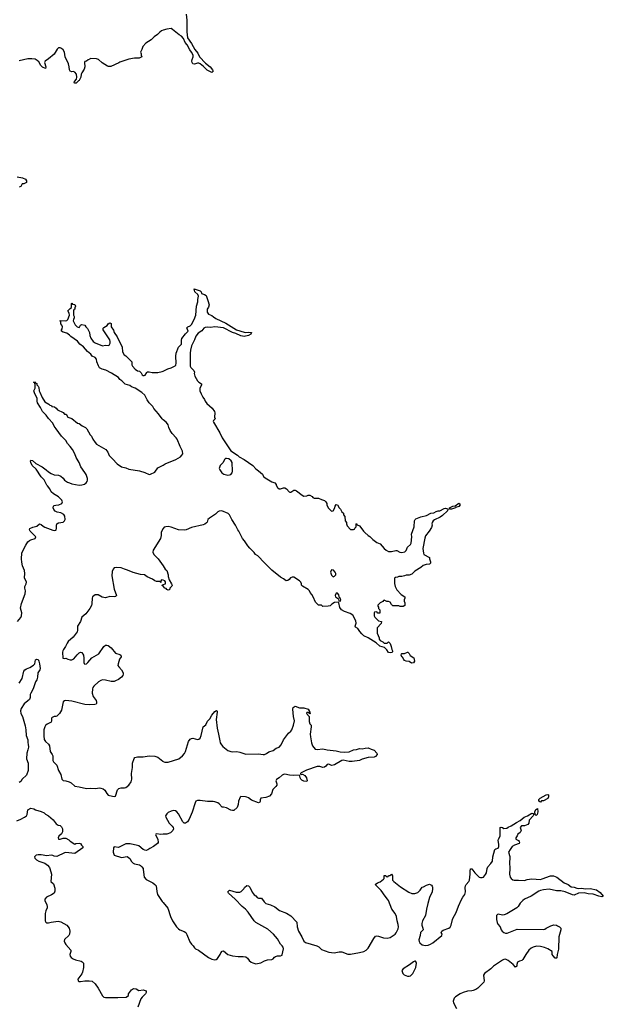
# Model space of a CAD drawing. Header units: inches. Extents: x 2535814 to 2694957, y 540737 to 728403.
# Tile 85 of 106: x 2568037 to 2576031, y 692888 to 706377. Entities that reach past the tile are written whole.
import ezdxf

# ---------------------------------------------------------------- set-up
doc = ezdxf.new("R2010")
doc.units = ezdxf.units.IN
doc.header["$MEASUREMENT"] = 0
for name, color, linetype in [('C5669', 7, 'Continuous'), ('C5679', 7, 'Continuous'), ('C5760', 7, 'Continuous'), ('C5770', 7, 'Continuous')]:
    doc.layers.add(name, color=color, linetype=linetype)

msp = doc.modelspace()

# ---------------------------------------------------------------- linework, layer by layer
at = {"layer": 'C5669', "color": 5}
for points, elevation in [([(2568007, 698133), (2568050, 698186), (2568060, 698210), (2568065, 698250), (2568046, 698314), (2568063, 698377), (2568113, 698510), (2568116, 698550), (2568106, 698590), (2568106, 698610), (2568127, 698650), (2568131, 698670), (2568104, 698730), (2568108, 698790), (2568104, 698830), (2568076, 698896), (2568064, 698944), (2568061, 698990), (2568065, 699070), (2568078, 699102), (2568120, 699180), (2568150, 699224), (2568170, 699243), (2568188, 699252), (2568249, 699270), (2568259, 699290), (2568179, 699370), (2568169, 699390), (2568175, 699405), (2568215, 699425), (2568270, 699439), (2568310, 699468), (2568330, 699459), (2568357, 699437), (2568383, 699423), (2568490, 699383), (2568510, 699379), (2568530, 699383), (2568538, 699390), (2568542, 699410), (2568540, 699450), (2568547, 699470), (2568570, 699482), (2568630, 699494), (2568650, 699509), (2568660, 699530), (2568654, 699574), (2568640, 699600), (2568601, 699621), (2568550, 699631), (2568522, 699642), (2568505, 699665), (2568497, 699690), (2568498, 699710), (2568510, 699723), (2568530, 699728), (2568573, 699730), (2568613, 699747), (2568622, 699770), (2568614, 699794), (2568602, 699810), (2568570, 699840), (2568500, 699880), (2568470, 699909), (2568448, 699950), (2568416, 699990), (2568410, 700000)], 40), ([(2570000, 699405), (2569998, 699402), (2569976, 699350), (2569974, 699310), (2569965, 699270), (2569867, 699110), (2569862, 699082), (2569873, 699050), (2569935, 698990), (2570000, 698895)], 40), ([(2570000, 698697), (2569978, 698702), (2569972, 698690), (2569970, 698666), (2569958, 698678), (2569910, 698682), (2569890, 698689), (2569858, 698710), (2569784, 698744), (2569746, 698770), (2569690, 698777), (2569590, 698804), (2569515, 698835), (2569470, 698847), (2569427, 698867), (2569366, 698874), (2569332, 698868), (2569319, 698850), (2569305, 698815), (2569299, 698759), (2569330, 698574), (2569361, 698490), (2569358, 698482), (2569347, 698473), (2569331, 698469), (2569270, 698474), (2569210, 698457), (2569166, 698466), (2569110, 698497), (2569070, 698496), (2569050, 698486), (2569036, 698470), (2569030, 698450), (2569026, 698374), (2569019, 698350), (2568998, 698310), (2568944, 698236), (2568890, 698190), (2568869, 698130), (2568829, 698070), (2568829, 698011), (2568823, 697990), (2568770, 697916), (2568701, 697859), (2568685, 697835), (2568665, 697790), (2568635, 697750), (2568626, 697730), (2568623, 697710), (2568629, 697630), (2568650, 697626), (2568670, 697632), (2568697, 697617), (2568730, 697608), (2568752, 697608), (2568780, 697620), (2568823, 697677), (2568850, 697701), (2568870, 697712), (2568890, 697707), (2568912, 697670), (2568917, 697630), (2568913, 697570), (2568918, 697558), (2568930, 697548), (2568950, 697553), (2568970, 697570), (2569026, 697634), (2569120, 697690), (2569190, 697790), (2569210, 697806), (2569230, 697810), (2569250, 697805), (2569290, 697771), (2569350, 697700), (2569410, 697681), (2569422, 697670), (2569428, 697650), (2569406, 697614), (2569385, 697550), (2569383, 697530), (2569393, 697510), (2569432, 697470), (2569452, 697428), (2569453, 697410), (2569449, 697391), (2569430, 697370), (2569390, 697338), (2569350, 697317), (2569330, 697310), (2569291, 697309), (2569210, 697329), (2569170, 697331), (2569150, 697325), (2569114, 697306), (2569053, 697247), (2569040, 697230), (2569032, 697208), (2569030, 697150), (2569045, 697105), (2569084, 697050), (2569091, 697029), (2569091, 697010), (2569082, 696998), (2569067, 696993), (2568989, 696991), (2568930, 696995), (2568750, 697040), (2568670, 697052), (2568650, 697046), (2568634, 697030), (2568610, 696918), (2568583, 696870), (2568546, 696834), (2568530, 696829), (2568510, 696832), (2568481, 696819), (2568473, 696810), (2568473, 696770), (2568468, 696752), (2568414, 696726), (2568392, 696708), (2568380, 696690), (2568369, 696650), (2568367, 696567), (2568374, 696514), (2568388, 696488), (2568432, 696452), (2568445, 696430), (2568456, 696350), (2568483, 696310), (2568490, 696290), (2568489, 696229), (2568499, 696210), (2568544, 696164), (2568569, 696090), (2568598, 696038), (2568615, 695970), (2568630, 695955), (2568670, 695949), (2568715, 695935), (2568740, 695920), (2568790, 695876), (2568850, 695868), (2568950, 695844), (2569011, 695849), (2569074, 695846), (2569130, 695852), (2569150, 695848), (2569178, 695838), (2569201, 695821), (2569230, 695776), (2569250, 695755), (2569310, 695737), (2569330, 695735), (2569350, 695741), (2569376, 695824), (2569384, 695836), (2569395, 695845), (2569426, 695854), (2569470, 695854), (2569490, 695860), (2569532, 695890), (2569565, 695935), (2569575, 695970), (2569570, 696050), (2569581, 696130), (2569584, 696190), (2569604, 696256), (2569613, 696267), (2569650, 696280), (2569730, 696276), (2569810, 696294), (2569890, 696288), (2569930, 696273), (2569997, 696217), (2570000, 696216)], 40), ([(2570000, 698616), (2569990, 698626), (2569988, 698632), (2570000, 698639)], 40), ([(2568030, 697286), (2568069, 697350), (2568093, 697450), (2568109, 697470), (2568130, 697484), (2568176, 697504), (2568226, 697534), (2568242, 697550), (2568254, 697606), (2568270, 697616), (2568290, 697612), (2568301, 697590), (2568310, 697554), (2568315, 697490), (2568311, 697470), (2568285, 697430), (2568280, 697370), (2568270, 697334), (2568255, 697305), (2568223, 697210), (2568188, 697150), (2568182, 697130), (2568179, 697090), (2568170, 697064), (2568150, 697043), (2568097, 697003), (2568058, 696942), (2568047, 696910), (2568053, 696873), (2568074, 696830), (2568110, 696705), (2568123, 696650), (2568127, 696570), (2568147, 696510), (2568147, 696470), (2568154, 696450), (2568157, 696410), (2568150, 696375), (2568133, 696330), (2568128, 696250), (2568153, 696190), (2568151, 696090), (2568130, 696029), (2568070, 695973), (2568050, 695941), (2568030, 695927)], 20), ([(2567997, 695403), (2568050, 695423), (2568102, 695450), (2568129, 695470), (2568139, 695490), (2568150, 695554), (2568190, 695574), (2568230, 695566), (2568253, 695553), (2568331, 695530), (2568370, 695510), (2568390, 695491), (2568431, 695471), (2568493, 695413), (2568538, 695358), (2568564, 695344), (2568590, 695337), (2568610, 695321), (2568623, 695290), (2568622, 695250), (2568610, 695224), (2568571, 695190), (2568563, 695170), (2568570, 695152), (2568590, 695148), (2568630, 695164), (2568670, 695163), (2568710, 695143), (2568730, 695121), (2568790, 695082), (2568806, 695090), (2568850, 695096), (2568870, 695092), (2568882, 695070), (2568902, 695050), (2568902, 695030), (2568790, 694955), (2568670, 694967), (2568650, 694963), (2568546, 694914), (2568510, 694916), (2568490, 694926), (2568470, 694929), (2568410, 694922), (2568330, 694936), (2568290, 694936), (2568262, 694930), (2568241, 694910), (2568246, 694890), (2568266, 694866), (2568298, 694850), (2568380, 694820), (2568416, 694796), (2568443, 694763), (2568451, 694750), (2568471, 694671), (2568465, 694570), (2568500, 694540), (2568520, 694480), (2568520, 694440), (2568511, 694409), (2568474, 694386), (2568405, 694355), (2568383, 694330), (2568383, 694310), (2568410, 694250), (2568414, 694230), (2568414, 694210), (2568394, 694170), (2568384, 694130), (2568387, 694030), (2568394, 694014), (2568410, 694003), (2568430, 694003), (2568466, 694014), (2568530, 694024), (2568565, 694025), (2568598, 694018), (2568683, 693970), (2568715, 693930), (2568725, 693890), (2568719, 693850), (2568709, 693830), (2568650, 693775), (2568647, 693753), (2568655, 693730), (2568670, 693706), (2568738, 693630), (2568737, 693610), (2568725, 693570), (2568728, 693548), (2568741, 693530), (2568770, 693512), (2568799, 693499), (2568877, 693477), (2568891, 693470), (2568911, 693451), (2568910, 693390), (2568899, 693330), (2568890, 693307), (2568832, 693230), (2568837, 693210), (2568850, 693202), (2568870, 693199), (2568930, 693208), (2568990, 693210), (2569030, 693203), (2569070, 693167), (2569111, 693110), (2569170, 693003), (2569190, 692985), (2569210, 692979), (2569310, 692983), (2569381, 692981), (2569493, 692987), (2569529, 693010), (2569529, 693030), (2569539, 693050), (2569570, 693085), (2569596, 693104), (2569630, 693102), (2569670, 693078), (2569730, 693086), (2569771, 693071), (2569771, 693050), (2569759, 693030), (2569714, 692986), (2569697, 692963), (2569653, 692850)], 20), ([(2570000, 695217), (2569970, 695215), (2569910, 695222), (2569901, 695219), (2569898, 695210), (2569931, 695151), (2569934, 695106), (2569925, 695090), (2569870, 695049), (2569818, 695022), (2569790, 695002), (2569770, 694995), (2569750, 694999), (2569730, 695009), (2569670, 695057), (2569650, 695065), (2569550, 695087), (2569490, 695084), (2569410, 695043), (2569390, 695037), (2569330, 695044), (2569323, 695030), (2569316, 694970), (2569331, 694930), (2569430, 694901), (2569511, 694911), (2569544, 694884), (2569570, 694845), (2569590, 694823), (2569610, 694811), (2569677, 694797), (2569691, 694791), (2569711, 694771), (2569726, 694750), (2569730, 694734), (2569741, 694630), (2569770, 694597), (2569861, 694550), (2569890, 694530), (2569907, 694510), (2569914, 694434), (2569926, 694390), (2569990, 694296), (2570000, 694284)], 40)]:
    msp.add_lwpolyline(points, dxfattribs=dict(at, elevation=elevation))
at = {"layer": 'C5679', "color": 5, "elevation": 40}
for points in [[(2571551, 700000), (2571567, 699967), (2571590, 699948), (2571610, 699948), (2571650, 699962), (2571670, 699964), (2571690, 699951), (2571728, 699908), (2571735, 699905), (2571750, 699905), (2571790, 699930), (2571810, 699933), (2571830, 699923), (2571904, 699864), (2571930, 699851), (2571968, 699852), (2571990, 699862), (2572010, 699862), (2572044, 699844), (2572054, 699830), (2572070, 699822), (2572130, 699822), (2572170, 699802), (2572210, 699792), (2572232, 699770), (2572242, 699750), (2572242, 699730), (2572262, 699690), (2572310, 699642), (2572332, 699648), (2572355, 699690), (2572358, 699710), (2572370, 699734), (2572390, 699732), (2572412, 699690), (2572431, 699671), (2572450, 699634), (2572470, 699614), (2572473, 699593), (2572492, 699570), (2572494, 699510), (2572514, 699490), (2572514, 699470), (2572524, 699444), (2572570, 699394), (2572610, 699394), (2572622, 699398), (2572627, 699413), (2572646, 699430), (2572646, 699470), (2572650, 699474), (2572658, 699458), (2572690, 699442), (2572710, 699422), (2572745, 699370), (2572765, 699350), (2572810, 699311), (2572835, 699295), (2572874, 699254), (2572930, 699215), (2572976, 699196), (2573031, 699130), (2573056, 699110), (2573090, 699093), (2573130, 699091), (2573190, 699106), (2573205, 699105), (2573244, 699084), (2573270, 699079), (2573312, 699088), (2573330, 699105), (2573350, 699152), (2573390, 699186), (2573397, 699203), (2573407, 699290), (2573404, 699330), (2573441, 699430), (2573445, 699510), (2573454, 699530), (2573462, 699538), (2573530, 699567), (2573610, 699583), (2573670, 699616), (2573710, 699622), (2573741, 699639), (2573770, 699646), (2573790, 699646), (2573850, 699681), (2573870, 699686), (2573897, 699677), (2573902, 699670), (2573898, 699650), (2573830, 699583), (2573798, 699562), (2573717, 699523), (2573701, 699510), (2573686, 699490), (2573681, 699470), (2573685, 699450), (2573678, 699422), (2573646, 699370), (2573595, 699305), (2573584, 699276), (2573557, 699130), (2573566, 699066), (2573572, 699050), (2573652, 699010), (2573652, 698990), (2573665, 698950), (2573662, 698930), (2573650, 698918), (2573606, 698914), (2573562, 698898), (2573532, 698870), (2573450, 698822), (2573410, 698782), (2573371, 698769), (2573332, 698768), (2573310, 698758), (2573270, 698749), (2573232, 698748), (2573210, 698738), (2573184, 698736), (2573173, 698727), (2573172, 698652), (2573182, 698610), (2573204, 698564), (2573260, 698500), (2573312, 698470), (2573312, 698450), (2573302, 698430), (2573302, 698410), (2573314, 698390), (2573314, 698350), (2573290, 698338), (2573250, 698338), (2573230, 698346), (2573148, 698348), (2573130, 698366), (2573110, 698398), (2573090, 698408), (2573068, 698408), (2573030, 698426), (2573018, 698422), (2573012, 698408), (2572974, 698390), (2572944, 698356), (2572944, 698344), (2572952, 698330), (2572952, 698310), (2572972, 698290), (2572970, 698248), (2572944, 698244), (2572930, 698266), (2572898, 698262), (2572894, 698250), (2572894, 698210), (2572902, 698190), (2572950, 698142), (2572992, 698130), (2572990, 698106), (2572933, 698047), (2572933, 697973), (2572962, 697910), (2572962, 697890), (2572974, 697870), (2573010, 697854), (2573030, 697834), (2573070, 697834), (2573090, 697852), (2573110, 697832), (2573126, 697790), (2573134, 697750), (2573144, 697730), (2573145, 697715), (2573134, 697706), (2573110, 697703), (2573089, 697709), (2573065, 697745), (2573035, 697775), (2572970, 697795), (2572918, 697838), (2572809, 697909), (2572750, 697938), (2572723, 697963), (2572695, 697995), (2572670, 698038), (2572636, 698056), (2572630, 698066), (2572647, 698110), (2572643, 698143), (2572598, 698218), (2572562, 698242), (2572485, 698270), (2572445, 698290), (2572423, 698323), (2572409, 698389), (2572399, 698399), (2572348, 698392), (2572311, 698369), (2572290, 698348), (2572260, 698340), (2572190, 698338), (2572170, 698358), (2572130, 698358), (2572090, 698398), (2572057, 698470), (2572040, 698500), (2572014, 698530), (2572005, 698550), (2571989, 698569), (2571910, 698615), (2571899, 698630), (2571897, 698650), (2571889, 698670), (2571871, 698691), (2571790, 698741), (2571770, 698741), (2571748, 698732), (2571730, 698709), (2571710, 698695), (2571689, 698689), (2571650, 698718), (2571610, 698738), (2571490, 698835), (2571362, 698962), (2571325, 699005), (2571298, 699030), (2571268, 699050), (2571250, 699078), (2571190, 699135), (2571162, 699170), (2571118, 699238), (2571089, 699270), (2571038, 699370), (2571026, 699386), (2570994, 699450), (2570944, 699530), (2570910, 699595), (2570892, 699612), (2570807, 699647), (2570770, 699643), (2570750, 699634), (2570718, 699602), (2570635, 699550), (2570616, 699530), (2570605, 699495), (2570596, 699484), (2570573, 699467), (2570550, 699457), (2570390, 699422), (2570317, 699390), (2570290, 699385), (2570210, 699389), (2570110, 699424), (2570070, 699433), (2570038, 699430), (2570017, 699423), (2570000, 699405)], [(2570000, 698895), (2570031, 698851), (2570051, 698830), (2570072, 698770), (2570072, 698750), (2570084, 698704), (2570118, 698650), (2570125, 698630), (2570122, 698618), (2570094, 698590), (2570090, 698566), (2570070, 698562), (2570050, 698569), (2570042, 698582), (2570026, 698590), (2570000, 698616)], [(2570000, 698639), (2570000, 698640), (2570033, 698647), (2570034, 698674), (2570026, 698690), (2570000, 698697)], [(2570000, 696216), (2570026, 696206), (2570050, 696204), (2570070, 696206), (2570215, 696250), (2570269, 696291), (2570294, 696326), (2570306, 696350), (2570349, 696490), (2570370, 696521), (2570390, 696531), (2570410, 696533), (2570470, 696517), (2570490, 696521), (2570510, 696536), (2570524, 696570), (2570550, 696690), (2570585, 696715), (2570610, 696765), (2570642, 696798), (2570667, 696850), (2570710, 696899), (2570731, 696911), (2570742, 696902), (2570743, 696890), (2570728, 696790), (2570742, 696670), (2570762, 696590), (2570776, 696496), (2570784, 696470), (2570801, 696441), (2570821, 696421), (2570890, 696367), (2570930, 696351), (2570950, 696347), (2571010, 696351), (2571050, 696344), (2571134, 696314), (2571310, 696318), (2571370, 696310), (2571390, 696312), (2571417, 696323), (2571450, 696347), (2571510, 696363), (2571550, 696395), (2571589, 696411), (2571617, 696443), (2571650, 696511), (2571717, 696603), (2571749, 696630), (2571764, 696650), (2571789, 696710), (2571803, 696770), (2571789, 696829), (2571777, 696930), (2571784, 696956), (2571810, 696971), (2571870, 696951), (2571930, 696951), (2571990, 696931), (2572002, 696910), (2572002, 696902), (2572012, 696890), (2572014, 696870), (2572010, 696866), (2572002, 696882), (2571990, 696886), (2571970, 696886), (2571967, 696870), (2572002, 696830), (2572000, 696760), (2572010, 696731), (2572027, 696710), (2572031, 696690), (2572017, 696590), (2572019, 696550), (2572033, 696470), (2572047, 696427), (2572085, 696385), (2572110, 696379), (2572190, 696387), (2572250, 696374), (2572370, 696362), (2572428, 696348), (2572490, 696342), (2572550, 696347), (2572610, 696374), (2572650, 696379), (2572690, 696391), (2572730, 696386), (2572770, 696399), (2572810, 696401), (2572850, 696381), (2572891, 696371), (2572931, 696330), (2572932, 696310), (2572910, 696282), (2572890, 696273), (2572808, 696268), (2572730, 696247), (2572690, 696230), (2572590, 696212), (2572550, 696214), (2572467, 696233), (2572450, 696230), (2572350, 696169), (2572330, 696162), (2572310, 696161), (2572270, 696176), (2572250, 696173), (2572231, 696149), (2572210, 696136), (2572190, 696133), (2572150, 696144), (2572110, 696144), (2571966, 696094), (2571890, 696058), (2571882, 696050), (2571882, 696042), (2571890, 696034), (2571910, 696042), (2571941, 696021), (2571964, 695990), (2571976, 695950), (2571970, 695942), (2571930, 695946), (2571900, 695960), (2571889, 695970), (2571879, 695990), (2571876, 696016), (2571867, 696027), (2571790, 696022), (2571734, 696026), (2571670, 696039), (2571650, 696036), (2571630, 696026), (2571590, 695989), (2571553, 695967), (2571544, 695950), (2571558, 695910), (2571558, 695890), (2571544, 695870), (2571503, 695830), (2571484, 695770), (2571459, 695741), (2571410, 695719), (2571342, 695710), (2571331, 695690), (2571330, 695668), (2571324, 695656), (2571310, 695646), (2571210, 695686), (2571170, 695717), (2571150, 695727), (2571130, 695732), (2571067, 695733), (2571056, 695724), (2571035, 695670), (2571030, 695626), (2571015, 695585), (2570970, 695542), (2570950, 695542), (2570930, 695549), (2570870, 695579), (2570830, 695589), (2570810, 695589), (2570770, 695635), (2570749, 695649), (2570710, 695661), (2570686, 695666), (2570610, 695664), (2570510, 695680), (2570470, 695679), (2570450, 695670), (2570438, 695650), (2570398, 695522), (2570357, 695423), (2570333, 695387), (2570310, 695370), (2570290, 695371), (2570270, 695387), (2570210, 695495), (2570190, 695524), (2570170, 695538), (2570150, 695542), (2570110, 695534), (2570070, 695516), (2570050, 695499), (2570036, 695470), (2570038, 695450), (2570084, 695370), (2570125, 695330), (2570140, 695310), (2570142, 695290), (2570134, 695270), (2570101, 695239), (2570050, 695220), (2570000, 695217)], [(2570000, 694284), (2570064, 694204), (2570103, 694090), (2570130, 694030), (2570183, 693950), (2570210, 693923), (2570230, 693910), (2570290, 693886), (2570311, 693871), (2570326, 693846), (2570365, 693745), (2570390, 693712), (2570415, 693690), (2570430, 693663), (2570443, 693650), (2570488, 693628), (2570622, 693530), (2570670, 693506), (2570710, 693496), (2570730, 693501), (2570746, 693514), (2570782, 693570), (2570790, 693592), (2570810, 693614), (2570830, 693622), (2570890, 693572), (2570950, 693551), (2571030, 693541), (2571097, 693543), (2571136, 693536), (2571159, 693519), (2571181, 693490), (2571206, 693466), (2571230, 693454), (2571270, 693443), (2571342, 693458), (2571390, 693482), (2571430, 693496), (2571490, 693501), (2571510, 693511), (2571527, 693533), (2571539, 693541), (2571570, 693551), (2571610, 693551), (2571630, 693559), (2571634, 693566), (2571648, 693650), (2571644, 693670), (2571631, 693691), (2571610, 693710), (2571567, 693787), (2571513, 693850), (2571435, 693915), (2571270, 694009), (2571249, 694030), (2571164, 694150), (2571130, 694189), (2571082, 694230), (2570989, 694330), (2570898, 694410), (2570888, 694430), (2570910, 694451), (2571002, 694422), (2571050, 694425), (2571070, 694432), (2571108, 694470), (2571118, 694490), (2571150, 694514), (2571170, 694512), (2571190, 694492), (2571222, 694422), (2571247, 694387), (2571270, 694372), (2571290, 694352), (2571310, 694342), (2571350, 694342), (2571385, 694290), (2571410, 694271), (2571470, 694251), (2571530, 694221), (2571594, 694174), (2571690, 694136), (2571750, 694101), (2571831, 694011), (2571836, 693950), (2571854, 693890), (2571902, 693810), (2571930, 693754), (2571950, 693736), (2572105, 693690), (2572133, 693673), (2572170, 693639), (2572270, 693602), (2572346, 693594), (2572414, 693606), (2572450, 693607), (2572530, 693577), (2572570, 693576), (2572690, 693596), (2572750, 693613), (2572781, 693630), (2572810, 693659), (2572886, 693790), (2572910, 693821), (2572930, 693827), (2572950, 693823), (2573018, 693798), (2573070, 693796), (2573110, 693803), (2573180, 693850), (2573193, 693867), (2573219, 693921), (2573226, 693950), (2573223, 693983), (2573208, 694030), (2573196, 694090), (2573181, 694130), (2573136, 694190), (2573089, 694309), (2573075, 694330), (2573042, 694370), (2572989, 694449), (2572908, 694530), (2572938, 694550), (2572975, 694565), (2573020, 694600), (2573028, 694610), (2573030, 694654), (2573050, 694654), (2573058, 694638), (2573070, 694634), (2573082, 694638), (2573090, 694654), (2573110, 694654), (2573130, 694672), (2573142, 694650), (2573142, 694590), (2573161, 694570), (2573255, 694495), (2573365, 694425), (2573410, 694405), (2573450, 694404), (2573490, 694421), (2573524, 694450), (2573549, 694491), (2573570, 694496), (2573610, 694518), (2573650, 694532), (2573678, 694518), (2573685, 694505), (2573691, 694491), (2573691, 694471), (2573685, 694430), (2573651, 694350), (2573627, 694270), (2573608, 694190), (2573594, 694106), (2573556, 694030), (2573547, 693993), (2573546, 693970), (2573560, 693930), (2573562, 693910), (2573528, 693870), (2573522, 693830), (2573505, 693770), (2573507, 693750), (2573519, 693730), (2573550, 693701), (2573594, 693694), (2573630, 693698), (2573662, 693710), (2573694, 693730), (2573821, 693830), (2573822, 693850), (2573809, 693870), (2573817, 693890), (2573837, 693903), (2573917, 693930), (2573934, 693946), (2573949, 693970), (2573964, 694050), (2573970, 694065), (2574014, 694146), (2574047, 694233), (2574090, 694323), (2574106, 694354), (2574132, 694390), (2574142, 694430), (2574141, 694490), (2574145, 694510), (2574154, 694530), (2574190, 694571), (2574198, 694590), (2574208, 694670), (2574206, 694714), (2574210, 694742), (2574230, 694746), (2574269, 694689), (2574330, 694631), (2574350, 694624), (2574370, 694624), (2574388, 694630), (2574416, 694664), (2574430, 694690), (2574438, 694750), (2574447, 694773), (2574490, 694817), (2574512, 694850), (2574518, 694910), (2574545, 695010), (2574560, 695020), (2574590, 695029), (2574601, 695050), (2574601, 695081), (2574592, 695130), (2574595, 695150), (2574616, 695190), (2574619, 695210), (2574618, 695310), (2574630, 695316), (2574650, 695311), (2574670, 695297), (2574710, 695301), (2574730, 695315), (2574770, 695331), (2574840, 695380), (2574894, 695406), (2574949, 695450), (2574992, 695468), (2575050, 695505), (2575064, 695504), (2575070, 695502), (2575078, 695490), (2575071, 695470), (2575014, 695410), (2575011, 695370), (2574998, 695350), (2574950, 695335), (2574910, 695334), (2574891, 695310), (2574906, 695270), (2574890, 695241), (2574860, 695220), (2574850, 695195), (2574831, 695170), (2574831, 695150), (2574870, 695131), (2574879, 695119), (2574883, 695110), (2574879, 695090), (2574814, 695066), (2574784, 695050), (2574753, 695010), (2574731, 694970), (2574750, 694912), (2574752, 694892), (2574748, 694830), (2574752, 694750), (2574748, 694670), (2574756, 694630), (2574770, 694610), (2574790, 694595), (2574810, 694588), (2574870, 694590), (2574950, 694585), (2574990, 694597), (2575050, 694608), (2575170, 694599), (2575195, 694605), (2575308, 694650), (2575350, 694647), (2575396, 694630), (2575494, 694554), (2575550, 694527), (2575590, 694499), (2575630, 694492), (2575670, 694477), (2575690, 694474), (2575730, 694481), (2575790, 694470), (2575850, 694473), (2575937, 694457), (2575990, 694419), (2576031, 694369), (2576010, 694361), (2575970, 694370), (2575890, 694397), (2575822, 694402), (2575770, 694414), (2575690, 694409), (2575630, 694384), (2575610, 694387), (2575509, 694430), (2575450, 694442), (2575390, 694443), (2575290, 694465), (2575210, 694456), (2575170, 694446), (2575150, 694436), (2575045, 694370), (2574950, 694326), (2574927, 694310), (2574890, 694273), (2574866, 694230), (2574848, 694210), (2574710, 694128), (2574673, 694113), (2574650, 694109), (2574590, 694122), (2574582, 694118), (2574571, 694109), (2574570, 694106), (2574566, 694074), (2574566, 694050), (2574576, 694010), (2574588, 693988), (2574620, 693950), (2574631, 693910), (2574645, 693890), (2574670, 693870), (2574690, 693862), (2574716, 693864), (2574850, 693918), (2575209, 693911), (2575230, 693916), (2575250, 693931), (2575310, 693961), (2575355, 693975), (2575390, 693972), (2575402, 693962), (2575432, 693950), (2575450, 693932), (2575451, 693910), (2575423, 693810), (2575415, 693645), (2575399, 693570), (2575396, 693524), (2575390, 693518), (2575370, 693522), (2575342, 693550), (2575329, 693570), (2575329, 693610), (2575270, 693649), (2575227, 693667), (2575170, 693682), (2575115, 693685), (2575071, 693670), (2575045, 693655), (2575012, 693628), (2574968, 693572), (2574930, 693502), (2574913, 693487), (2574881, 693479), (2574855, 693465), (2574845, 693435), (2574845, 693410), (2574830, 693395), (2574794, 693434), (2574730, 693489), (2574690, 693504), (2574670, 693502), (2574650, 693492), (2574528, 693412), (2574490, 693374), (2574402, 693310), (2574391, 693289), (2574399, 693210), (2574395, 693190), (2574310, 693107), (2574286, 693090), (2574250, 693077), (2574230, 693072), (2574170, 693069), (2574110, 693049), (2574070, 693032), (2574008, 692990), (2573990, 692970), (2573976, 692930), (2573978, 692910), (2574019, 692830)]]:
    msp.add_lwpolyline(points, dxfattribs=at)
for points in [[(2573950, 699669), (2573926, 699670), (2573926, 699690), (2573968, 699710), (2574003, 699717), (2574050, 699751), (2574063, 699743), (2574071, 699731), (2574050, 699707), (2574006, 699694), (2574005, 699690)], [(2572310, 698838), (2572292, 698810), (2572306, 698766), (2572330, 698746), (2572348, 698752), (2572366, 698770), (2572366, 698790), (2572358, 698810), (2572335, 698835)], [(2572390, 698522), (2572370, 698519), (2572357, 698490), (2572361, 698470), (2572402, 698442), (2572410, 698414), (2572430, 698412), (2572436, 698430), (2572430, 698448), (2572418, 698458), (2572410, 698498)], [(2573403, 697563), (2573370, 697582), (2573330, 697589), (2573310, 697598), (2573298, 697610), (2573282, 697642), (2573269, 697650), (2573262, 697670), (2573266, 697690), (2573270, 697694), (2573307, 697693), (2573348, 697712), (2573354, 697710), (2573370, 697694), (2573385, 697665), (2573434, 697634), (2573446, 697590), (2573430, 697568)], [(2575210, 695675), (2575185, 695675), (2575170, 695658), (2575149, 695670), (2575150, 695694), (2575166, 695710), (2575250, 695758), (2575270, 695762), (2575278, 695758), (2575282, 695730), (2575270, 695709)], [(2575110, 695475), (2575099, 695490), (2575095, 695530), (2575110, 695562), (2575118, 695562), (2575130, 695572), (2575135, 695525), (2575125, 695490)], [(2573450, 693478), (2573430, 693470), (2573378, 693430), (2573290, 693376), (2573273, 693350), (2573283, 693310), (2573304, 693290), (2573350, 693274), (2573370, 693273), (2573390, 693280), (2573421, 693310), (2573462, 693390), (2573470, 693450), (2573467, 693467), (2573457, 693477)]]:
    msp.add_lwpolyline(points, close=True, dxfattribs=at)
at = {"layer": 'C5760', "color": 5, "elevation": 40}
for points in [[(2570000, 706231), (2569977, 706223), (2569954, 706206), (2569925, 706175), (2569877, 706143), (2569838, 706102), (2569763, 706057), (2569723, 706010), (2569710, 705966), (2569692, 705930), (2569702, 705910), (2569702, 705890), (2569710, 705866), (2569671, 705849), (2569610, 705849), (2569530, 705835), (2569410, 705794), (2569396, 705784), (2569285, 705735), (2569255, 705735), (2569240, 705740), (2569165, 705785), (2569118, 705830), (2569090, 705839), (2569010, 705846), (2568998, 705842), (2568994, 705830), (2568973, 705827), (2568954, 705810), (2568930, 705806), (2568925, 705790), (2568928, 705730), (2568919, 705701), (2568886, 705650), (2568877, 705630), (2568874, 705590), (2568867, 705570), (2568850, 705544), (2568841, 705539), (2568810, 705505), (2568790, 705505), (2568782, 705510), (2568789, 705531), (2568817, 705563), (2568821, 705590), (2568813, 705630), (2568790, 705658), (2568770, 705668), (2568750, 705662), (2568729, 705670), (2568718, 705690), (2568715, 705730), (2568704, 705770), (2568658, 705870), (2568649, 705930), (2568630, 705964), (2568610, 705984), (2568590, 705989), (2568570, 705989), (2568550, 705975), (2568510, 705904), (2568430, 705839), (2568386, 705810), (2568378, 705790), (2568395, 705730), (2568390, 705709), (2568350, 705728), (2568328, 705748), (2568298, 705798), (2568278, 705818), (2568250, 705835), (2568202, 705842), (2568150, 705839), (2568030, 705813)], [(2568002, 704222), (2568074, 704210), (2568118, 704190), (2568131, 704170), (2568130, 704146), (2568092, 704128), (2568070, 704126), (2568052, 704090), (2568030, 704082)], [(2570000, 700897), (2569987, 700907), (2569939, 700979), (2569874, 701050), (2569859, 701079), (2569810, 701128), (2569781, 701170), (2569750, 701235), (2569710, 701269), (2569618, 701330), (2569570, 701349), (2569545, 701365), (2569483, 701383), (2569435, 701430), (2569409, 701449), (2569390, 701473), (2569295, 701535), (2569217, 701577), (2569166, 701590), (2569130, 701608), (2569114, 701634), (2569095, 701690), (2569090, 701726), (2569069, 701749), (2569030, 701769), (2569010, 701793), (2568964, 701830), (2568910, 701894), (2568862, 701930), (2568830, 701974), (2568735, 702035), (2568717, 702057), (2568683, 702083), (2568630, 702098), (2568608, 702110), (2568608, 702130), (2568619, 702141), (2568622, 702170), (2568614, 702194), (2568602, 702210), (2568598, 702238), (2568588, 702250), (2568590, 702254), (2568670, 702251), (2568683, 702257), (2568695, 702270), (2568718, 702330), (2568716, 702356), (2568698, 702390), (2568730, 702422), (2568747, 702433), (2568746, 702490), (2568750, 702494), (2568758, 702478), (2568790, 702474), (2568802, 702450), (2568793, 702427), (2568792, 702410), (2568778, 702402), (2568774, 702390), (2568774, 702330), (2568782, 702310), (2568782, 702290), (2568772, 702270), (2568771, 702250), (2568797, 702197), (2568822, 702170), (2568850, 702162), (2568855, 702165), (2568868, 702190), (2568890, 702201), (2568930, 702192), (2568942, 702170), (2568965, 702145), (2568979, 702119), (2568991, 702090), (2568996, 702050), (2569010, 702012), (2569045, 701970), (2569070, 701951), (2569170, 701907), (2569210, 701918), (2569250, 701912), (2569260, 701920), (2569274, 701946), (2569277, 701970), (2569273, 701990), (2569178, 702130), (2569182, 702150), (2569190, 702162), (2569235, 702185), (2569250, 702212), (2569270, 702222), (2569290, 702214), (2569291, 702170), (2569321, 702121), (2569331, 702090), (2569374, 702034), (2569441, 701890), (2569447, 701827), (2569466, 701786), (2569490, 701772), (2569571, 701691), (2569574, 701650), (2569582, 701630), (2569618, 701590), (2569650, 701566), (2569680, 701560), (2569700, 701540), (2569712, 701510), (2569730, 701501), (2569742, 701502), (2569755, 701505), (2569776, 701544), (2569788, 701552), (2569810, 701551), (2569850, 701541), (2569930, 701541), (2569990, 701556), (2570000, 701561)], [(2568410, 700000), (2568372, 700072), (2568330, 700113), (2568261, 700221), (2568207, 700270), (2568189, 700311), (2568186, 700334), (2568190, 700342), (2568210, 700339), (2568256, 700296), (2568346, 700250), (2568401, 700210), (2568430, 700183), (2568470, 700159), (2568510, 700142), (2568570, 700135), (2568601, 700121), (2568630, 700096), (2568651, 700070), (2568690, 700043), (2568718, 700030), (2568750, 700019), (2568850, 700002), (2568890, 700003), (2568925, 700015), (2568947, 700030), (2568961, 700050), (2568966, 700070), (2568966, 700090), (2568946, 700146), (2568930, 700175), (2568872, 700250), (2568851, 700311), (2568810, 700379), (2568790, 700430), (2568758, 700490), (2568730, 700529), (2568692, 700570), (2568669, 700610), (2568611, 700671), (2568537, 700770), (2568510, 700809), (2568489, 700850), (2568430, 700914), (2568399, 700959), (2568349, 701010), (2568323, 701063), (2568279, 701130), (2568274, 701150), (2568274, 701190), (2568242, 701250), (2568229, 701290), (2568248, 701330), (2568248, 701368), (2568242, 701402), (2568226, 701410), (2568250, 701414), (2568258, 701398), (2568270, 701394), (2568273, 701373), (2568290, 701354), (2568297, 701337), (2568302, 701290), (2568314, 701274), (2568343, 701203), (2568380, 701140), (2568434, 701110), (2568450, 701094), (2568474, 701090), (2568478, 701078), (2568512, 701072), (2568534, 701054), (2568554, 701030), (2568630, 700994), (2568652, 700972), (2568671, 700971), (2568694, 700930), (2568750, 700911), (2568830, 700851), (2568850, 700846), (2568891, 700811), (2568936, 700790), (2568955, 700770), (2568981, 700730), (2569001, 700690), (2569021, 700670), (2569037, 700630), (2569070, 700583), (2569090, 700563), (2569215, 700490), (2569244, 700450), (2569264, 700404), (2569310, 700361), (2569371, 700290), (2569430, 700251), (2569490, 700236), (2569530, 700219), (2569676, 700196), (2569750, 700174), (2569810, 700147), (2569830, 700151), (2569890, 700179), (2569930, 700235), (2570000, 700276)]]:
    msp.add_lwpolyline(points, dxfattribs=at)
at = {"layer": 'C5770', "color": 5, "elevation": 40}
for points in [[(2570319, 706450), (2570328, 706368), (2570326, 706210), (2570335, 706130), (2570392, 706052), (2570436, 705970), (2570477, 705917), (2570499, 705870), (2570582, 705782), (2570648, 705730), (2570679, 705690), (2570687, 705670), (2570670, 705653), (2570604, 705684), (2570556, 705736), (2570510, 705774), (2570490, 705783), (2570470, 705782), (2570430, 705766), (2570409, 705770), (2570398, 705790), (2570395, 705810), (2570397, 705830), (2570412, 705870), (2570412, 705890), (2570391, 705931), (2570365, 705965), (2570330, 706030), (2570304, 706064), (2570279, 706119), (2570251, 706151), (2570219, 706170), (2570130, 706244), (2570110, 706254), (2570050, 706249), (2570000, 706231)], [(2570000, 701561), (2570065, 701595), (2570110, 701608), (2570167, 701633), (2570177, 701643), (2570180, 701670), (2570174, 701766), (2570180, 701810), (2570212, 701890), (2570219, 701901), (2570255, 701930), (2570252, 701988), (2570258, 702010), (2570307, 702073), (2570343, 702110), (2570326, 702154), (2570338, 702170), (2570370, 702181), (2570390, 702201), (2570427, 702270), (2570449, 702330), (2570459, 702450), (2570475, 702510), (2570476, 702544), (2570488, 702590), (2570478, 702610), (2570435, 702650), (2570426, 702690), (2570510, 702662), (2570522, 702650), (2570526, 702626), (2570570, 702611), (2570590, 702596), (2570616, 702530), (2570631, 702470), (2570622, 702438), (2570606, 702410), (2570603, 702390), (2570606, 702370), (2570624, 702344), (2570670, 702325), (2570690, 702305), (2570723, 702283), (2570860, 702220), (2571006, 702126), (2571110, 702096), (2571130, 702093), (2571170, 702098), (2571214, 702090), (2571201, 702070), (2571171, 702050), (2571110, 702036), (2571066, 702046), (2570998, 702078), (2570950, 702092), (2570830, 702154), (2570710, 702169), (2570650, 702162), (2570610, 702165), (2570578, 702162), (2570558, 702150), (2570530, 702115), (2570480, 702080), (2570450, 702042), (2570431, 701990), (2570390, 701910), (2570376, 701850), (2570371, 701810), (2570374, 701630), (2570381, 701610), (2570421, 701570), (2570431, 701550), (2570426, 701530), (2570434, 701494), (2570471, 701431), (2570491, 701411), (2570525, 701390), (2570526, 701370), (2570506, 701330), (2570506, 701290), (2570521, 701250), (2570544, 701204), (2570570, 701172), (2570578, 701150), (2570598, 701118), (2570673, 701053), (2570706, 701010), (2570711, 700990), (2570705, 700930), (2570712, 700908), (2570690, 700886), (2570686, 700874), (2570690, 700862), (2570779, 700719), (2570808, 700648), (2570930, 700472), (2571022, 700410), (2571042, 700390), (2571110, 700351), (2571228, 700268), (2571270, 700225), (2571310, 700198), (2571362, 700150), (2571377, 700117), (2571398, 700098), (2571490, 700045), (2571530, 700031), (2571548, 700008), (2571551, 700000)], [(2570000, 700276), (2570030, 700294), (2570175, 700350), (2570238, 700390), (2570259, 700410), (2570272, 700430), (2570267, 700467), (2570233, 700530), (2570194, 700630), (2570181, 700650), (2570126, 700706), (2570096, 700750), (2570078, 700790), (2570070, 700828), (2570062, 700842), (2570044, 700864), (2570000, 700897)]]:
    msp.add_lwpolyline(points, dxfattribs=at)
msp.add_lwpolyline([(2570870, 700367), (2570857, 700363), (2570842, 700350), (2570824, 700310), (2570782, 700270), (2570770, 700230), (2570776, 700210), (2570806, 700170), (2570833, 700150), (2570890, 700138), (2570910, 700140), (2570930, 700147), (2570948, 700170), (2570952, 700190), (2570949, 700310), (2570934, 700334), (2570900, 700360)], close=True, dxfattribs=at)

doc.saveas('drawing.dxf')
